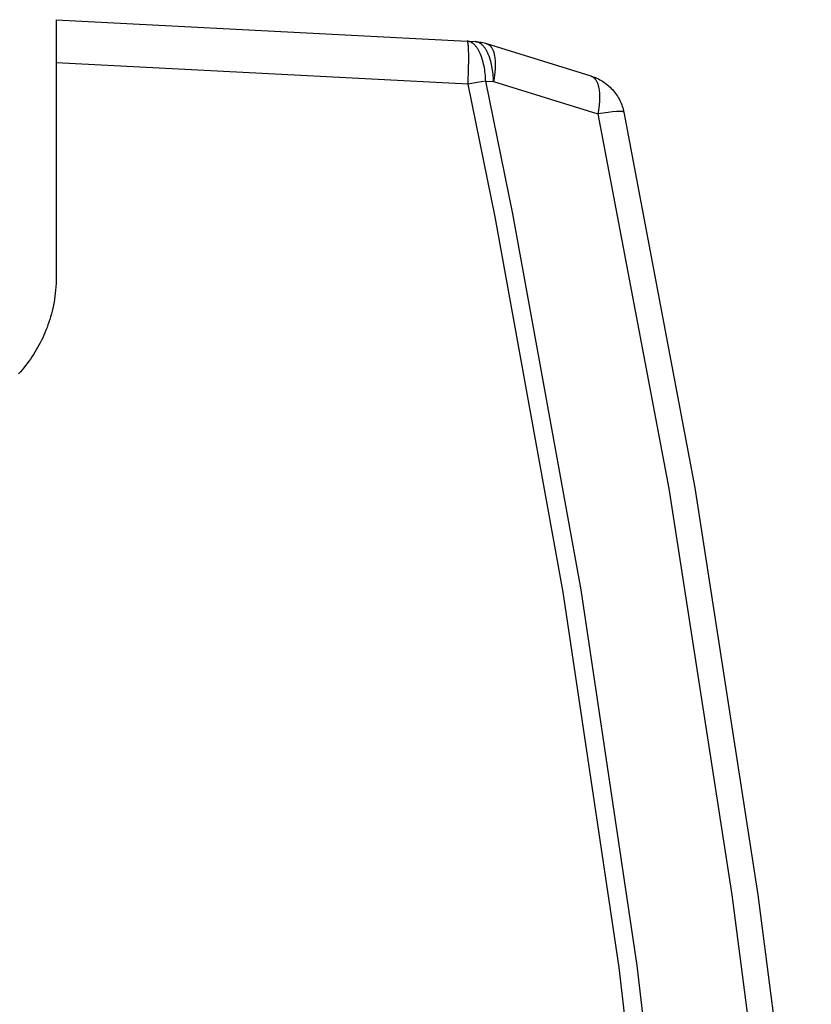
# Model space of a CAD drawing. Header units: millimetres. Extents: x -2637 to -1637, y 678 to 1678.
# Tile 206 of 256: x -1932 to -1915, y 1055 to 1075. Entities that reach past the tile are written whole.
import ezdxf

# ---------------------------------------------------------------- set-up
doc = ezdxf.new("R2010")
doc.units = ezdxf.units.MM
doc.layers.add('Make2D$B.SHOW mini', color=7, linetype='Continuous', true_color=0x000000)

msp = doc.modelspace()

# ---------------------------------------------------------------- linework, layer by layer
at = {"layer": 'Make2D$B.SHOW mini', "color": 18, "lineweight": -3, "true_color": 0x000000}
for points in [[(-1930.943, 1075.155), (-1922.365, 1074.706)], [(-1930.943, 1075.155), (-1930.943, 1074.257)], [(-1921.98, 1073.874), (-1921.982, 1073.914), (-1921.984, 1073.953), (-1921.987, 1073.993), (-1921.991, 1074.032), (-1921.996, 1074.072), (-1922.001, 1074.111), (-1922.007, 1074.15), (-1922.015, 1074.188), (-1922.023, 1074.226), (-1922.031, 1074.263), (-1922.041, 1074.299), (-1922.051, 1074.334), (-1922.062, 1074.368), (-1922.074, 1074.401), (-1922.087, 1074.433), (-1922.093, 1074.448), (-1922.1, 1074.463), (-1922.107, 1074.477), (-1922.114, 1074.491), (-1922.121, 1074.505), (-1922.128, 1074.518), (-1922.136, 1074.531), (-1922.143, 1074.544), (-1922.151, 1074.556), (-1922.159, 1074.567), (-1922.167, 1074.578), (-1922.175, 1074.589), (-1922.183, 1074.599), (-1922.191, 1074.609), (-1922.2, 1074.618), (-1922.208, 1074.627), (-1922.216, 1074.635), (-1922.225, 1074.643), (-1922.234, 1074.65), (-1922.238, 1074.654), (-1922.242, 1074.657), (-1922.247, 1074.661), (-1922.251, 1074.664), (-1922.255, 1074.667), (-1922.26, 1074.67), (-1922.264, 1074.672), (-1922.268, 1074.675), (-1922.273, 1074.678), (-1922.277, 1074.68), (-1922.282, 1074.683), (-1922.286, 1074.685), (-1922.29, 1074.687), (-1922.295, 1074.689), (-1922.299, 1074.691), (-1922.304, 1074.692), (-1922.308, 1074.694), (-1922.312, 1074.696), (-1922.317, 1074.697), (-1922.321, 1074.698), (-1922.326, 1074.7), (-1922.33, 1074.701), (-1922.334, 1074.702), (-1922.339, 1074.703), (-1922.343, 1074.703), (-1922.348, 1074.704), (-1922.352, 1074.705), (-1922.356, 1074.705), (-1922.361, 1074.706), (-1922.365, 1074.706)], [(-1922.348, 1073.806), (-1922.336, 1074.145), (-1922.334, 1074.305), (-1922.335, 1074.446), (-1922.337, 1074.507), (-1922.339, 1074.561), (-1922.342, 1074.606), (-1922.344, 1074.625), (-1922.346, 1074.643), (-1922.348, 1074.658), (-1922.349, 1074.665), (-1922.35, 1074.671), (-1922.351, 1074.676), (-1922.352, 1074.682), (-1922.353, 1074.686), (-1922.354, 1074.688), (-1922.355, 1074.69), (-1922.355, 1074.692), (-1922.356, 1074.694), (-1922.356, 1074.696), (-1922.357, 1074.697), (-1922.357, 1074.698), (-1922.358, 1074.699), (-1922.358, 1074.699), (-1922.358, 1074.7), (-1922.359, 1074.7), (-1922.359, 1074.701), (-1922.359, 1074.701), (-1922.36, 1074.702), (-1922.36, 1074.702), (-1922.36, 1074.703), (-1922.361, 1074.703), (-1922.361, 1074.704), (-1922.361, 1074.704), (-1922.362, 1074.704), (-1922.362, 1074.705), (-1922.362, 1074.705), (-1922.363, 1074.705), (-1922.363, 1074.705), (-1922.363, 1074.705), (-1922.364, 1074.706), (-1922.364, 1074.706), (-1922.364, 1074.706), (-1922.365, 1074.706), (-1922.365, 1074.706)], [(-1922.365, 1074.706), (-1922.199, 1074.697)], [(-1921.815, 1073.866), (-1921.816, 1073.905), (-1921.819, 1073.944), (-1921.822, 1073.984), (-1921.826, 1074.024), (-1921.83, 1074.063), (-1921.836, 1074.102), (-1921.842, 1074.141), (-1921.849, 1074.18), (-1921.857, 1074.217), (-1921.866, 1074.254), (-1921.875, 1074.29), (-1921.886, 1074.326), (-1921.897, 1074.36), (-1921.909, 1074.393), (-1921.921, 1074.424), (-1921.928, 1074.439), (-1921.934, 1074.454), (-1921.941, 1074.469), (-1921.948, 1074.483), (-1921.956, 1074.496), (-1921.963, 1074.51), (-1921.97, 1074.523), (-1921.978, 1074.535), (-1921.986, 1074.547), (-1921.993, 1074.559), (-1922.001, 1074.57), (-1922.009, 1074.58), (-1922.018, 1074.59), (-1922.026, 1074.6), (-1922.034, 1074.609), (-1922.043, 1074.618), (-1922.051, 1074.627), (-1922.06, 1074.634), (-1922.068, 1074.642), (-1922.072, 1074.645), (-1922.077, 1074.649), (-1922.081, 1074.652), (-1922.085, 1074.655), (-1922.09, 1074.658), (-1922.094, 1074.661), (-1922.099, 1074.664), (-1922.103, 1074.666), (-1922.107, 1074.669), (-1922.112, 1074.671), (-1922.116, 1074.674), (-1922.121, 1074.676), (-1922.125, 1074.678), (-1922.129, 1074.68), (-1922.134, 1074.682), (-1922.138, 1074.684), (-1922.143, 1074.685), (-1922.147, 1074.687), (-1922.151, 1074.688), (-1922.156, 1074.69), (-1922.16, 1074.691), (-1922.165, 1074.692), (-1922.169, 1074.693), (-1922.173, 1074.694), (-1922.178, 1074.695), (-1922.182, 1074.695), (-1922.186, 1074.696), (-1922.191, 1074.697), (-1922.195, 1074.697), (-1922.199, 1074.697)], [(-1922.199, 1074.697), (-1922.169, 1074.695), (-1922.138, 1074.692), (-1922.107, 1074.688), (-1922.076, 1074.683), (-1922.046, 1074.677), (-1922.015, 1074.67), (-1921.985, 1074.662), (-1921.955, 1074.654)], [(-1919.779, 1073.978), (-1921.955, 1074.654)], [(-1921.955, 1074.654), (-1921.952, 1074.652), (-1921.949, 1074.651), (-1921.945, 1074.65), (-1921.942, 1074.649), (-1921.938, 1074.647), (-1921.935, 1074.646), (-1921.932, 1074.644), (-1921.929, 1074.642), (-1921.925, 1074.64), (-1921.922, 1074.639), (-1921.919, 1074.637), (-1921.916, 1074.634), (-1921.912, 1074.632), (-1921.909, 1074.63), (-1921.906, 1074.628), (-1921.903, 1074.625), (-1921.9, 1074.623), (-1921.897, 1074.62), (-1921.894, 1074.617), (-1921.891, 1074.614), (-1921.888, 1074.611), (-1921.885, 1074.608), (-1921.882, 1074.605), (-1921.879, 1074.602), (-1921.876, 1074.599), (-1921.873, 1074.595), (-1921.871, 1074.592), (-1921.868, 1074.588), (-1921.865, 1074.585), (-1921.862, 1074.581), (-1921.857, 1074.573), (-1921.852, 1074.565), (-1921.847, 1074.556), (-1921.842, 1074.547), (-1921.838, 1074.538), (-1921.833, 1074.528), (-1921.829, 1074.518), (-1921.825, 1074.507), (-1921.82, 1074.496), (-1921.817, 1074.485), (-1921.813, 1074.474), (-1921.809, 1074.462), (-1921.806, 1074.449), (-1921.803, 1074.437), (-1921.8, 1074.424), (-1921.797, 1074.411), (-1921.795, 1074.397), (-1921.79, 1074.369), (-1921.787, 1074.34), (-1921.784, 1074.31), (-1921.782, 1074.279), (-1921.78, 1074.247), (-1921.78, 1074.215), (-1921.78, 1074.181), (-1921.781, 1074.147), (-1921.783, 1074.113), (-1921.786, 1074.078), (-1921.789, 1074.043), (-1921.793, 1074.007), (-1921.803, 1073.936), (-1921.815, 1073.866)], [(-1922.348, 1073.806), (-1930.943, 1074.257)], [(-1930.943, 1074.257), (-1930.943, 1069.785)], [(-1919.779, 1073.978), (-1919.776, 1073.977), (-1919.773, 1073.976), (-1919.769, 1073.975), (-1919.766, 1073.973), (-1919.762, 1073.972), (-1919.759, 1073.97), (-1919.756, 1073.968), (-1919.752, 1073.967), (-1919.749, 1073.965), (-1919.746, 1073.963), (-1919.743, 1073.961), (-1919.739, 1073.959), (-1919.736, 1073.957), (-1919.733, 1073.954), (-1919.73, 1073.952), (-1919.727, 1073.95), (-1919.724, 1073.947), (-1919.721, 1073.944), (-1919.718, 1073.942), (-1919.715, 1073.939), (-1919.712, 1073.936), (-1919.709, 1073.933), (-1919.706, 1073.93), (-1919.703, 1073.926), (-1919.7, 1073.923), (-1919.697, 1073.92), (-1919.694, 1073.916), (-1919.692, 1073.913), (-1919.689, 1073.909), (-1919.686, 1073.905), (-1919.681, 1073.897), (-1919.676, 1073.889), (-1919.671, 1073.88), (-1919.666, 1073.871), (-1919.661, 1073.862), (-1919.657, 1073.852), (-1919.652, 1073.842), (-1919.648, 1073.831), (-1919.644, 1073.82), (-1919.64, 1073.809), (-1919.636, 1073.798), (-1919.633, 1073.786), (-1919.63, 1073.773), (-1919.626, 1073.761), (-1919.624, 1073.748), (-1919.621, 1073.735), (-1919.618, 1073.721), (-1919.614, 1073.693), (-1919.61, 1073.664), (-1919.607, 1073.634), (-1919.605, 1073.603), (-1919.604, 1073.571), (-1919.603, 1073.538), (-1919.603, 1073.504), (-1919.604, 1073.47), (-1919.606, 1073.436), (-1919.609, 1073.401), (-1919.612, 1073.366), (-1919.616, 1073.33), (-1919.626, 1073.259), (-1919.638, 1073.188)], [(-1919.779, 1073.978), (-1919.749, 1073.968), (-1919.719, 1073.957), (-1919.689, 1073.945), (-1919.659, 1073.932), (-1919.629, 1073.918), (-1919.6, 1073.902), (-1919.571, 1073.886), (-1919.542, 1073.869), (-1919.514, 1073.85), (-1919.486, 1073.831), (-1919.459, 1073.81), (-1919.433, 1073.789), (-1919.407, 1073.767), (-1919.382, 1073.744), (-1919.358, 1073.719), (-1919.335, 1073.695), (-1919.312, 1073.669), (-1919.291, 1073.642), (-1919.27, 1073.615), (-1919.25, 1073.587), (-1919.232, 1073.559), (-1919.214, 1073.53), (-1919.197, 1073.501), (-1919.182, 1073.471), (-1919.167, 1073.441), (-1919.154, 1073.41), (-1919.142, 1073.38), (-1919.13, 1073.349), (-1919.12, 1073.318), (-1919.111, 1073.287), (-1919.103, 1073.255), (-1919.096, 1073.224)], [(-1921.98, 1073.874), (-1922.159, 1073.843), (-1922.348, 1073.806)], [(-1918.27, 1047.375), (-1919.197, 1055.369), (-1920.361, 1063.202), (-1921.783, 1071.041), (-1922.348, 1073.806)], [(-1921.98, 1073.874), (-1921.815, 1073.866)], [(-1917.889, 1047.403), (-1918.82, 1055.409), (-1919.988, 1063.254), (-1921.415, 1071.104), (-1921.98, 1073.874)], [(-1921.815, 1073.866), (-1919.638, 1073.188)], [(-1919.097, 1073.226), (-1919.097, 1073.226), (-1919.097, 1073.227), (-1919.098, 1073.227), (-1919.098, 1073.227), (-1919.098, 1073.228), (-1919.098, 1073.228), (-1919.098, 1073.228), (-1919.099, 1073.228), (-1919.099, 1073.229), (-1919.099, 1073.229), (-1919.1, 1073.229), (-1919.1, 1073.23), (-1919.1, 1073.23), (-1919.101, 1073.23), (-1919.101, 1073.23), (-1919.102, 1073.231), (-1919.102, 1073.231), (-1919.102, 1073.231), (-1919.103, 1073.231), (-1919.103, 1073.232), (-1919.104, 1073.232), (-1919.104, 1073.232), (-1919.105, 1073.233), (-1919.106, 1073.233), (-1919.108, 1073.233), (-1919.109, 1073.234), (-1919.11, 1073.234), (-1919.112, 1073.235), (-1919.113, 1073.235), (-1919.115, 1073.235), (-1919.116, 1073.236), (-1919.12, 1073.236), (-1919.123, 1073.237), (-1919.127, 1073.238), (-1919.131, 1073.238), (-1919.136, 1073.239), (-1919.141, 1073.239), (-1919.151, 1073.24), (-1919.162, 1073.24), (-1919.175, 1073.24), (-1919.189, 1073.24), (-1919.219, 1073.239), (-1919.253, 1073.237), (-1919.334, 1073.23), (-1919.426, 1073.219), (-1919.638, 1073.188)], [(-1919.638, 1073.188), (-1918.158, 1065.368), (-1916.841, 1056.887), (-1916.254, 1052.322), (-1915.729, 1047.532)], [(-1919.096, 1073.224), (-1917.615, 1065.384), (-1916.297, 1056.883), (-1915.709, 1052.306), (-1915.184, 1047.505)], [(-1930.943, 1069.785), (-1930.944, 1069.715), (-1930.946, 1069.646), (-1930.95, 1069.578), (-1930.955, 1069.511), (-1930.962, 1069.446), (-1930.97, 1069.381), (-1930.979, 1069.317), (-1930.989, 1069.255), (-1931.001, 1069.193), (-1931.014, 1069.132), (-1931.028, 1069.072), (-1931.044, 1069.013), (-1931.06, 1068.954), (-1931.077, 1068.897), (-1931.096, 1068.84), (-1931.115, 1068.784), (-1931.135, 1068.728), (-1931.157, 1068.674), (-1931.179, 1068.62), (-1931.202, 1068.566), (-1931.226, 1068.514), (-1931.251, 1068.462), (-1931.277, 1068.41), (-1931.303, 1068.36), (-1931.331, 1068.31), (-1931.359, 1068.261), (-1931.389, 1068.212), (-1931.419, 1068.164), (-1931.45, 1068.117), (-1931.482, 1068.07), (-1931.514, 1068.024), (-1931.548, 1067.979), (-1931.582, 1067.934), (-1931.618, 1067.89), (-1931.654, 1067.846), (-1931.691, 1067.804), (-1931.728, 1067.761)]]:
    msp.add_lwpolyline(points, dxfattribs=at)

doc.saveas('drawing.dxf')
